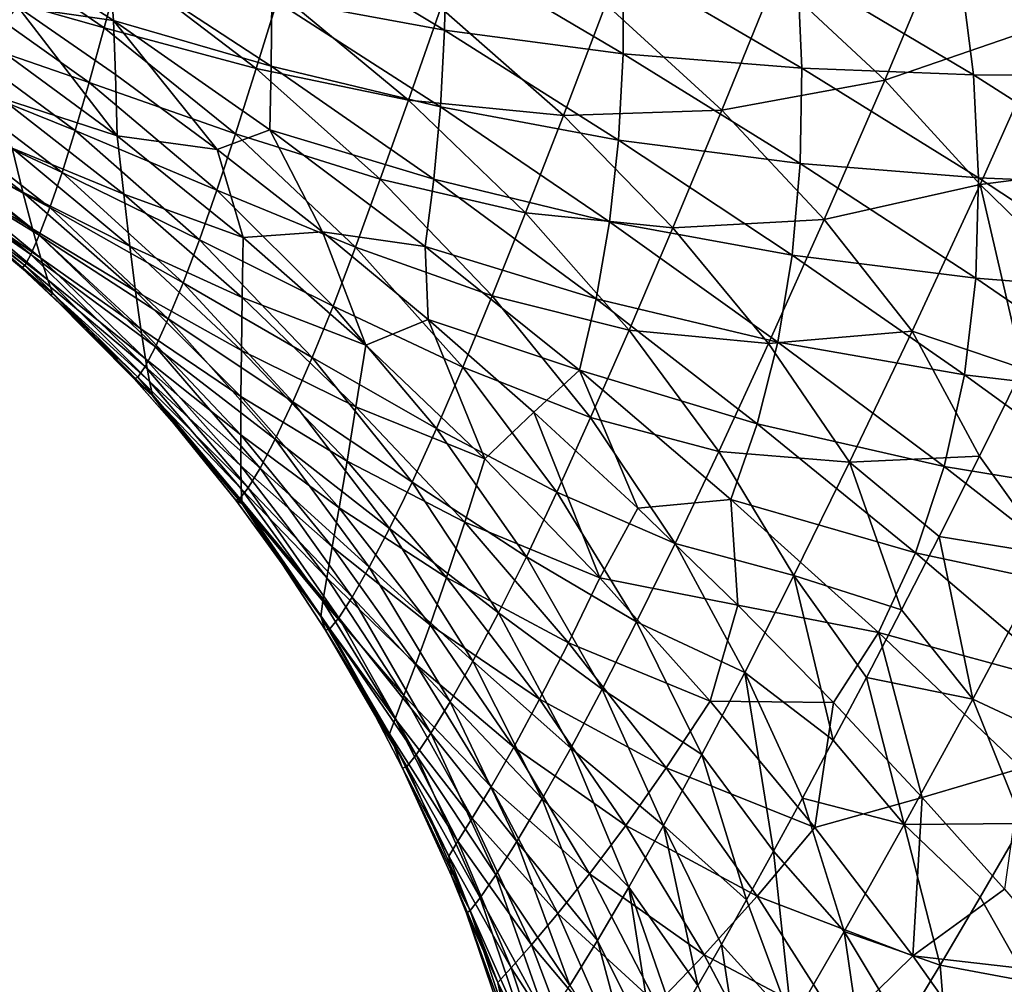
# Model space of a CAD drawing. Header units: metres. Extents: x -109 to 109, y -314 to 82.
# Tile 90 of 191: x -33 to -24, y -27 to -18. Entities that reach past the tile are written whole.
import ezdxf

# ---------------------------------------------------------------- set-up
doc = ezdxf.new("R2010")
doc.units = ezdxf.units.M
doc.layers.add('solid_504261_XXX', color=7, linetype='CONTINUOUS')

msp = doc.modelspace()

# ---------------------------------------------------------------- linework, layer by layer
at = {"layer": 'solid_504261_XXX'}
for points in [[(-24.908722, -17.270958, 199.388077), (-23.999298, -18.116089, 200.119751), (-23.342388, -16.58392, 201.015961)], [(-32.267868, -18.097719, 172.169968), (-33.649536, -17.208403, 172.686691), (-32.30761, -17.565268, 171.360992)], [(-33.108997, -17.97714, 173.336273), (-33.649536, -17.208403, 172.686691), (-32.267868, -18.097719, 172.169968)], [(-33.590855, -17.311832, 192.449997), (-33.693119, -17.779982, 191.637146), (-32.348286, -18.16367, 192.510651)], [(-33.590855, -17.311832, 192.449997), (-32.348286, -18.16367, 192.510651), (-32.202396, -17.612318, 193.302429)], [(-30.87195, -17.900866, 169.993011), (-30.871883, -17.267727, 169.241959), (-29.352947, -18.183149, 168.573212)], [(-29.352947, -18.183149, 168.573212), (-30.871883, -17.267727, 169.241959), (-29.337397, -17.471687, 167.8349)], [(-26.440248, -17.725042, 197.878052), (-25.475931, -18.621891, 198.481003), (-24.908722, -17.270958, 199.388077)], [(-24.908722, -17.270958, 199.388077), (-25.475931, -18.621891, 198.481003), (-23.999298, -18.116089, 200.119751)], [(-29.352947, -18.183149, 168.573212), (-29.337397, -17.471687, 167.8349), (-27.781017, -18.391445, 167.08786)], [(-27.781017, -18.391445, 167.08786), (-29.337397, -17.471687, 167.8349), (-27.776283, -17.600002, 166.361038)], [(-30.878199, -18.498993, 170.787781), (-32.30761, -17.565268, 171.360992), (-30.87195, -17.900866, 169.993011)], [(-32.267868, -18.097719, 172.169968), (-32.30761, -17.565268, 171.360992), (-30.878199, -18.498993, 170.787781)], [(-32.202396, -17.612318, 193.302429), (-32.348286, -18.16367, 192.510651), (-31.011866, -18.521408, 193.436218)], [(-32.202396, -17.612318, 193.302429), (-31.011866, -18.521408, 193.436218), (-30.805162, -17.856453, 194.2379)], [(-27.781017, -18.391445, 167.08786), (-27.776283, -17.600002, 166.361038), (-26.207235, -18.5189, 165.529236)], [(-26.207235, -18.5189, 165.529236), (-27.776283, -17.600002, 166.361038), (-26.245403, -17.65519, 164.815277)], [(-24.697151, -18.576721, 163.898605), (-26.245403, -17.65519, 164.815277), (-24.812384, -17.65263, 163.203598)], [(-26.207235, -18.5189, 165.529236), (-26.245403, -17.65519, 164.815277), (-24.697151, -18.576721, 163.898605)], [(-23.319971, -18.586954, 162.210373), (-24.812384, -17.65263, 163.203598), (-23.544924, -17.610264, 161.544296)], [(-24.697151, -18.576721, 163.898605), (-24.812384, -17.65263, 163.203598), (-23.319971, -18.586954, 162.210373)], [(-27.931152, -17.954823, 196.511246), (-26.910463, -18.887306, 196.982727), (-26.440248, -17.725042, 197.878052)], [(-26.440248, -17.725042, 197.878052), (-26.910463, -18.887306, 196.982727), (-25.475931, -18.621891, 198.481003)], [(-33.693119, -17.779982, 191.637146), (-33.788857, -18.192163, 190.78392), (-32.479752, -18.644896, 191.697845)], [(-33.693119, -17.779982, 191.637146), (-32.479752, -18.644896, 191.697845), (-32.348286, -18.16367, 192.510651)], [(-30.805162, -17.856453, 194.2379), (-31.011866, -18.521408, 193.436218), (-29.669214, -18.797842, 194.466553)], [(-30.878199, -18.498993, 170.787781), (-30.87195, -17.900866, 169.993011), (-29.389132, -18.858768, 169.355637)], [(-29.389132, -18.858768, 169.355637), (-30.87195, -17.900866, 169.993011), (-29.352947, -18.183149, 168.573212)], [(-30.805162, -17.856453, 194.2379), (-29.669214, -18.797842, 194.466553), (-29.384523, -17.987007, 195.298935)], [(-32.23349, -19.112156, 174.136108), (-33.370068, -18.278734, 174.541962), (-33.108997, -17.97714, 173.336273)], [(-32.248108, -18.574436, 173.017654), (-33.108997, -17.97714, 173.336273), (-32.267868, -18.097719, 172.169968)], [(-32.23349, -19.112156, 174.136108), (-33.108997, -17.97714, 173.336273), (-32.248108, -18.574436, 173.017654)], [(-29.384523, -17.987007, 195.298935), (-29.669214, -18.797842, 194.466553), (-28.305992, -18.935463, 195.642517)], [(-29.384523, -17.987007, 195.298935), (-28.305992, -18.935463, 195.642517), (-27.931152, -17.954823, 196.511246)], [(-27.931152, -17.954823, 196.511246), (-28.305992, -18.935463, 195.642517), (-26.910463, -18.887306, 196.982727)], [(-30.890348, -19.060356, 171.625122), (-32.267868, -18.097719, 172.169968), (-30.878199, -18.498993, 170.787781)], [(-31.353653, -19.234249, 172.67189), (-32.267868, -18.097719, 172.169968), (-30.890348, -19.060356, 171.625122)], [(-31.353653, -19.234249, 172.67189), (-32.248108, -18.574436, 173.017654), (-32.267868, -18.097719, 172.169968)], [(-33.788857, -18.192163, 190.78392), (-33.880314, -18.551905, 189.874878), (-32.602776, -19.067242, 190.843903)], [(-33.788857, -18.192163, 190.78392), (-32.602776, -19.067242, 190.843903), (-32.479752, -18.644896, 191.697845)], [(-32.348286, -18.16367, 192.510651), (-32.479752, -18.644896, 191.697845), (-31.192781, -19.094234, 192.633514)], [(-32.348286, -18.16367, 192.510651), (-31.192781, -19.094234, 192.633514), (-31.011866, -18.521408, 193.436218)], [(-29.389132, -18.858768, 169.355637), (-29.352947, -18.183149, 168.573212), (-27.822117, -19.150412, 167.860016)], [(-27.822117, -19.150412, 167.860016), (-29.352947, -18.183149, 168.573212), (-27.781017, -18.391445, 167.08786)], [(-25.475931, -18.621891, 198.481003), (-24.636562, -19.540079, 199.164413), (-23.999298, -18.116089, 200.119751)], [(-23.999298, -18.116089, 200.119751), (-24.636562, -19.540079, 199.164413), (-23.407717, -19.382038, 200.665756)], [(-33.259815, -18.778692, 175.665665), (-33.370068, -18.278734, 174.541962), (-32.23349, -19.112156, 174.136108)], [(-27.822117, -19.150412, 167.860016), (-27.781017, -18.391445, 167.08786), (-26.222168, -19.357628, 166.290237)], [(-26.222168, -19.357628, 166.290237), (-27.781017, -18.391445, 167.08786), (-26.207235, -18.5189, 165.529236)], [(-31.011866, -18.521408, 193.436218), (-31.192781, -19.094234, 192.633514), (-29.917765, -19.494709, 193.641846)], [(-31.011866, -18.521408, 193.436218), (-29.917765, -19.494709, 193.641846), (-29.669214, -18.797842, 194.466553)], [(-30.890348, -19.060356, 171.625122), (-30.878199, -18.498993, 170.787781), (-29.445833, -19.494864, 170.180527)], [(-29.445833, -19.494864, 170.180527), (-30.878199, -18.498993, 170.787781), (-29.389132, -18.858768, 169.355637)], [(-26.222168, -19.357628, 166.290237), (-26.207235, -18.5189, 165.529236), (-24.650446, -19.482447, 164.644485)], [(-24.650446, -19.482447, 164.644485), (-26.207235, -18.5189, 165.529236), (-24.697151, -18.576721, 163.898605)], [(-33.880314, -18.551905, 189.874878), (-33.964848, -18.855221, 188.905518), (-32.719742, -19.434961, 189.931427)], [(-33.880314, -18.551905, 189.874878), (-32.719742, -19.434961, 189.931427), (-32.602776, -19.067242, 190.843903)], [(-32.23349, -19.112156, 174.136108), (-32.248108, -18.574436, 173.017654), (-31.353653, -19.234249, 172.67189)], [(-26.910463, -18.887306, 196.982727), (-26.009825, -19.848736, 197.538376), (-25.475931, -18.621891, 198.481003)], [(-25.475931, -18.621891, 198.481003), (-26.009825, -19.848736, 197.538376), (-24.636562, -19.540079, 199.164413)], [(-23.176056, -19.545576, 162.932358), (-24.697151, -18.576721, 163.898605), (-23.319971, -18.586954, 162.210373)], [(-24.650446, -19.482447, 164.644485), (-24.697151, -18.576721, 163.898605), (-23.176056, -19.545576, 162.932358)], [(-32.479752, -18.644896, 191.697845), (-32.602776, -19.067242, 190.843903), (-31.356211, -19.59215, 191.811188)], [(-32.479752, -18.644896, 191.697845), (-31.356211, -19.59215, 191.811188), (-31.192781, -19.094234, 192.633514)], [(-33.0634, -19.607752, 178.051376), (-34.11372, -18.804977, 178.327835), (-33.157265, -19.222729, 176.837128)], [(-34.001331, -19.117945, 179.536667), (-34.11372, -18.804977, 178.327835), (-33.0634, -19.607752, 178.051376)], [(-32.176304, -19.627079, 175.293625), (-33.259815, -18.778692, 175.665665), (-32.23349, -19.112156, 174.136108)], [(-33.157265, -19.222729, 176.837128), (-33.259815, -18.778692, 175.665665), (-32.176304, -19.627079, 175.293625)], [(-29.669214, -18.797842, 194.466553), (-29.917765, -19.494709, 193.641846), (-28.639965, -19.789736, 194.775925)], [(-29.669214, -18.797842, 194.466553), (-28.639965, -19.789736, 194.775925), (-28.305992, -18.935463, 195.642517)], [(-33.964848, -18.855221, 188.905518), (-34.038048, -19.095787, 187.879028), (-32.827579, -19.743826, 188.9552)], [(-33.964848, -18.855221, 188.905518), (-32.827579, -19.743826, 188.9552), (-32.719742, -19.434961, 189.931427)], [(-29.445833, -19.494864, 170.180527), (-29.389132, -18.858768, 169.355637), (-27.900631, -19.871037, 168.674896)], [(-27.900631, -19.871037, 168.674896), (-29.389132, -18.858768, 169.355637), (-27.822117, -19.150412, 167.860016)], [(-28.305992, -18.935463, 195.642517), (-27.342054, -19.92263, 196.071304), (-26.910463, -18.887306, 196.982727)], [(-26.910463, -18.887306, 196.982727), (-27.342054, -19.92263, 196.071304), (-26.009825, -19.848736, 197.538376)], [(-28.305992, -18.935463, 195.642517), (-28.639965, -19.789736, 194.775925), (-27.342054, -19.92263, 196.071304)], [(-32.602776, -19.067242, 190.843903), (-32.719742, -19.434961, 189.931427), (-31.508577, -20.027817, 190.947205)], [(-32.602776, -19.067242, 190.843903), (-31.508577, -20.027817, 190.947205), (-31.356211, -19.59215, 191.811188)], [(-30.426991, -19.959253, 172.295807), (-31.353653, -19.234249, 172.67189), (-30.890348, -19.060356, 171.625122)], [(-29.521421, -20.088226, 171.047836), (-30.890348, -19.060356, 171.625122), (-29.445833, -19.494864, 170.180527)], [(-30.426991, -19.959253, 172.295807), (-30.890348, -19.060356, 171.625122), (-29.521421, -20.088226, 171.047836)], [(-34.038048, -19.095787, 187.879028), (-34.095413, -19.267584, 186.804153), (-32.921227, -19.987049, 187.918686)], [(-34.038048, -19.095787, 187.879028), (-32.921227, -19.987049, 187.918686), (-32.827579, -19.743826, 188.9552)], [(-32.979275, -19.930866, 179.303375), (-34.001331, -19.117945, 179.536667), (-33.0634, -19.607752, 178.051376)], [(-33.905041, -19.367441, 180.772461), (-34.001331, -19.117945, 179.536667), (-32.979275, -19.930866, 179.303375)], [(-31.124332, -20.00658, 173.710007), (-32.23349, -19.112156, 174.136108), (-31.353653, -19.234249, 172.67189)], [(-32.176304, -19.627079, 175.293625), (-32.23349, -19.112156, 174.136108), (-31.124332, -20.00658, 173.710007)], [(-31.192781, -19.094234, 192.633514), (-31.356211, -19.59215, 191.811188), (-30.136284, -20.092621, 192.818771)], [(-31.192781, -19.094234, 192.633514), (-30.136284, -20.092621, 192.818771), (-29.917765, -19.494709, 193.641846)], [(-27.900631, -19.871037, 168.674896), (-27.822117, -19.150412, 167.860016), (-26.291803, -20.163799, 167.095596)], [(-26.291803, -20.163799, 167.095596), (-27.822117, -19.150412, 167.860016), (-26.222168, -19.357628, 166.290237)], [(-32.122471, -20.083424, 176.501953), (-33.157265, -19.222729, 176.837128), (-32.176304, -19.627079, 175.293625)], [(-33.0634, -19.607752, 178.051376), (-33.157265, -19.222729, 176.837128), (-32.122471, -20.083424, 176.501953)], [(-31.124332, -20.00658, 173.710007), (-31.353653, -19.234249, 172.67189), (-30.426991, -19.959253, 172.295807)], [(-34.095413, -19.267584, 186.804153), (-34.134384, -19.367826, 185.691864), (-32.995537, -20.158236, 186.831573)], [(-34.095413, -19.267584, 186.804153), (-32.995537, -20.158236, 186.831573), (-32.921227, -19.987049, 187.918686)], [(-34.134384, -19.367826, 185.691864), (-34.154457, -19.395218, 184.546997), (-33.04752, -20.254663, 185.705963)], [(-34.154457, -19.395218, 184.546997), (-34.013531, -19.50062, 184.546997), (-33.04752, -20.254663, 185.705963)], [(-34.134384, -19.367826, 185.691864), (-33.04752, -20.254663, 185.705963), (-32.995537, -20.158236, 186.831573)], [(-32.906208, -20.189398, 180.587051), (-33.905041, -19.367441, 180.772461), (-32.979275, -19.930866, 179.303375)], [(-33.827038, -19.550941, 182.026642), (-33.905041, -19.367441, 180.772461), (-32.906208, -20.189398, 180.587051)], [(-26.291803, -20.163799, 167.095596), (-26.222168, -19.357628, 166.290237), (-24.676073, -20.364965, 165.436737)], [(-24.676073, -20.364965, 165.436737), (-26.222168, -19.357628, 166.290237), (-24.650446, -19.482447, 164.644485)], [(-24.636562, -19.540079, 199.164413), (-23.848438, -20.309713, 200.035645), (-23.407717, -19.382038, 200.665756)], [(-34.013531, -19.50062, 184.546997), (-33.075581, -20.274944, 184.546997), (-33.04752, -20.254663, 185.705963)], [(-33.770496, -19.666351, 183.290451), (-33.075581, -20.274944, 184.546997), (-34.013531, -19.50062, 184.546997)], [(-32.719742, -19.434961, 189.931427), (-32.827579, -19.743826, 188.9552), (-31.652388, -20.406242, 190.022324)], [(-32.719742, -19.434961, 189.931427), (-31.652388, -20.406242, 190.022324), (-31.508577, -20.027817, 190.947205)], [(-29.917765, -19.494709, 193.641846), (-30.136284, -20.092621, 192.818771), (-28.932741, -20.52182, 193.919189)], [(-29.917765, -19.494709, 193.641846), (-28.932741, -20.52182, 193.919189), (-28.639965, -19.789736, 194.775925)], [(-29.521421, -20.088226, 171.047836), (-29.445833, -19.494864, 170.180527), (-28.016144, -20.547716, 169.531128)], [(-28.016144, -20.547716, 169.531128), (-29.445833, -19.494864, 170.180527), (-27.900631, -19.871037, 168.674896)], [(-24.676073, -20.364965, 165.436737), (-24.650446, -19.482447, 164.644485), (-23.119711, -20.487362, 163.704605)], [(-23.119711, -20.487362, 163.704605), (-24.650446, -19.482447, 164.644485), (-23.176056, -19.545576, 162.932358)], [(-32.845772, -20.380878, 181.895294), (-33.770496, -19.666351, 183.290451), (-33.827038, -19.550941, 182.026642)], [(-32.845772, -20.380878, 181.895294), (-33.827038, -19.550941, 182.026642), (-32.906208, -20.189398, 180.587051)], [(-26.009825, -19.848736, 197.538376), (-25.236345, -20.833326, 198.169388), (-24.636562, -19.540079, 199.164413)], [(-24.636562, -19.540079, 199.164413), (-25.236345, -20.833326, 198.169388), (-24.261141, -21.159832, 199.406509)], [(-24.636562, -19.540079, 199.164413), (-24.261141, -21.159832, 199.406509), (-23.848438, -20.309713, 200.035645)], [(-33.770496, -19.666351, 183.290451), (-32.800201, -20.50308, 183.22084), (-33.075581, -20.274944, 184.546997)], [(-32.845772, -20.380878, 181.895294), (-32.800201, -20.50308, 183.22084), (-33.770496, -19.666351, 183.290451)], [(-32.072372, -20.478733, 177.756683), (-33.0634, -19.607752, 178.051376), (-32.122471, -20.083424, 176.501953)], [(-32.979275, -19.930866, 179.303375), (-33.0634, -19.607752, 178.051376), (-32.072372, -20.478733, 177.756683)], [(-31.132984, -20.535728, 174.902054), (-32.176304, -19.627079, 175.293625), (-31.124332, -20.00658, 173.710007)], [(-32.122471, -20.083424, 176.501953), (-32.176304, -19.627079, 175.293625), (-31.132984, -20.535728, 174.902054)], [(-31.356211, -19.59215, 191.811188), (-31.508577, -20.027817, 190.947205), (-30.333612, -20.610523, 191.977524)], [(-31.356211, -19.59215, 191.811188), (-30.333612, -20.610523, 191.977524), (-30.136284, -20.092621, 192.818771)], [(-32.827579, -19.743826, 188.9552), (-32.921227, -19.987049, 187.918686), (-31.784079, -20.723, 189.030792)], [(-32.827579, -19.743826, 188.9552), (-31.784079, -20.723, 189.030792), (-31.652388, -20.406242, 190.022324)], [(-28.639965, -19.789736, 194.775925), (-28.932741, -20.52182, 193.919189), (-27.727526, -20.823139, 195.162506)], [(-28.639965, -19.789736, 194.775925), (-27.727526, -20.823139, 195.162506), (-27.342054, -19.92263, 196.071304)], [(-27.342054, -19.92263, 196.071304), (-26.500277, -20.940996, 196.577713), (-26.009825, -19.848736, 197.538376)], [(-26.009825, -19.848736, 197.538376), (-26.500277, -20.940996, 196.577713), (-25.236345, -20.833326, 198.169388)], [(-32.026436, -20.810625, 179.053345), (-32.979275, -19.930866, 179.303375), (-32.072372, -20.478733, 177.756683)], [(-32.906208, -20.189398, 180.587051), (-32.979275, -19.930866, 179.303375), (-32.026436, -20.810625, 179.053345)], [(-28.016144, -20.547716, 169.531128), (-27.900631, -19.871037, 168.674896), (-26.417673, -20.929703, 167.942764)], [(-26.417673, -20.929703, 167.942764), (-27.900631, -19.871037, 168.674896), (-26.291803, -20.163799, 167.095596)], [(-27.342054, -19.92263, 196.071304), (-27.727526, -20.823139, 195.162506), (-26.500277, -20.940996, 196.577713)], [(-32.921227, -19.987049, 187.918686), (-32.995537, -20.158236, 186.831573), (-31.897905, -20.97086, 187.976456)], [(-32.921227, -19.987049, 187.918686), (-31.897905, -20.97086, 187.976456), (-31.784079, -20.723, 189.030792)], [(-31.132984, -20.535728, 174.902054), (-31.124332, -20.00658, 173.710007), (-30.045107, -20.955885, 173.261398)], [(-30.045107, -20.955885, 173.261398), (-31.124332, -20.00658, 173.710007), (-30.426991, -19.959253, 172.295807)], [(-29.497343, -20.729425, 171.896378), (-30.426991, -19.959253, 172.295807), (-29.521421, -20.088226, 171.047836)], [(-30.045107, -20.955885, 173.261398), (-30.426991, -19.959253, 172.295807), (-29.497343, -20.729425, 171.896378)], [(-31.139843, -21.002956, 176.14798), (-32.122471, -20.083424, 176.501953), (-31.132984, -20.535728, 174.902054)], [(-32.072372, -20.478733, 177.756683), (-32.122471, -20.083424, 176.501953), (-31.139843, -21.002956, 176.14798)], [(-31.508577, -20.027817, 190.947205), (-31.652388, -20.406242, 190.022324), (-30.516621, -21.062519, 191.094238)], [(-31.508577, -20.027817, 190.947205), (-30.516621, -21.062519, 191.094238), (-30.333612, -20.610523, 191.977524)], [(-30.136284, -20.092621, 192.818771), (-30.333612, -20.610523, 191.977524), (-29.190594, -21.147949, 193.066544)], [(-30.136284, -20.092621, 192.818771), (-29.190594, -21.147949, 193.066544), (-28.932741, -20.52182, 193.919189)], [(-28.16548, -21.175564, 170.429855), (-29.521421, -20.088226, 171.047836), (-28.016144, -20.547716, 169.531128)], [(-29.497343, -20.729425, 171.896378), (-29.521421, -20.088226, 171.047836), (-28.16548, -21.175564, 170.429855)], [(-32.995537, -20.158236, 186.831573), (-33.04752, -20.254663, 185.705963), (-31.988008, -21.143106, 186.870087)], [(-32.995537, -20.158236, 186.831573), (-31.988008, -21.143106, 186.870087), (-31.897905, -20.97086, 187.976456)], [(-31.985222, -21.076767, 180.3871), (-32.906208, -20.189398, 180.587051), (-32.026436, -20.810625, 179.053345)], [(-32.845772, -20.380878, 181.895294), (-32.906208, -20.189398, 180.587051), (-31.985222, -21.076767, 180.3871)], [(-26.417673, -20.929703, 167.942764), (-26.291803, -20.163799, 167.095596), (-24.776361, -21.215322, 166.273026)], [(-24.776361, -21.215322, 166.273026), (-26.291803, -20.163799, 167.095596), (-24.676073, -20.364965, 165.436737)], [(-33.04752, -20.254663, 185.705963), (-33.075581, -20.274944, 184.546997), (-32.050934, -21.237129, 185.725098)], [(-33.075581, -20.274944, 184.546997), (-32.818748, -20.511139, 184.546997), (-32.050934, -21.237129, 185.725098)], [(-32.800201, -20.50308, 183.22084), (-32.818748, -20.511139, 184.546997), (-33.075581, -20.274944, 184.546997)], [(-33.04752, -20.254663, 185.705963), (-32.050934, -21.237129, 185.725098), (-31.988008, -21.143106, 186.870087)], [(-24.776361, -21.215322, 166.273026), (-24.676073, -20.364965, 165.436737), (-23.155987, -21.407606, 164.523254)], [(-23.155987, -21.407606, 164.523254), (-24.676073, -20.364965, 165.436737), (-23.119711, -20.487362, 163.704605)], [(-31.949438, -21.274872, 181.75267), (-32.800201, -20.50308, 183.22084), (-32.845772, -20.380878, 181.895294)], [(-31.949438, -21.274872, 181.75267), (-32.845772, -20.380878, 181.895294), (-31.985222, -21.076767, 180.3871)], [(-31.652388, -20.406242, 190.022324), (-31.784079, -20.723, 189.030792), (-30.687933, -21.454412, 190.148041)], [(-31.652388, -20.406242, 190.022324), (-30.687933, -21.454412, 190.148041), (-30.516621, -21.062519, 191.094238)], [(-32.800201, -20.50308, 183.22084), (-32.084503, -21.252892, 184.547012), (-32.818748, -20.511139, 184.546997)], [(-32.818748, -20.511139, 184.546997), (-32.084503, -21.252892, 184.547012), (-32.050934, -21.237129, 185.725098)], [(-32.800201, -20.50308, 183.22084), (-31.920074, -21.402681, 183.14476), (-32.084503, -21.252892, 184.547012)], [(-31.949438, -21.274872, 181.75267), (-31.920074, -21.402681, 183.14476), (-32.800201, -20.50308, 183.22084)], [(-31.144564, -21.406689, 177.444138), (-32.072372, -20.478733, 177.756683), (-31.139843, -21.002956, 176.14798)], [(-32.026436, -20.810625, 179.053345), (-32.072372, -20.478733, 177.756683), (-31.144564, -21.406689, 177.444138)], [(-31.139843, -21.002956, 176.14798), (-31.132984, -20.535728, 174.902054), (-30.13191, -21.498657, 174.489059)], [(-30.13191, -21.498657, 174.489059), (-31.132984, -20.535728, 174.902054), (-30.045107, -20.955885, 173.261398)], [(-28.932741, -20.52182, 193.919189), (-29.190594, -21.147949, 193.066544), (-28.066046, -21.593124, 194.265366)], [(-28.932741, -20.52182, 193.919189), (-28.066046, -21.593124, 194.265366), (-27.727526, -20.823139, 195.162506)], [(-30.333612, -20.610523, 191.977524), (-30.516621, -21.062519, 191.094238), (-29.422935, -21.688818, 192.197067)], [(-30.333612, -20.610523, 191.977524), (-29.422935, -21.688818, 192.197067), (-29.190594, -21.147949, 193.066544)], [(-28.16548, -21.175564, 170.429855), (-28.016144, -20.547716, 169.531128), (-26.599138, -21.647913, 168.830811)], [(-26.599138, -21.647913, 168.830811), (-28.016144, -20.547716, 169.531128), (-26.417673, -20.929703, 167.942764)], [(-31.784079, -20.723, 189.030792), (-31.897905, -20.97086, 187.976456), (-30.843481, -21.781607, 189.132736)], [(-31.784079, -20.723, 189.030792), (-30.843481, -21.781607, 189.132736), (-30.687933, -21.454412, 190.148041)], [(-28.997149, -21.9569, 172.785217), (-30.045107, -20.955885, 173.261398), (-29.497343, -20.729425, 171.896378)], [(-28.565088, -21.545567, 171.468979), (-29.497343, -20.729425, 171.896378), (-28.16548, -21.175564, 170.429855)], [(-28.997149, -21.9569, 172.785217), (-29.497343, -20.729425, 171.896378), (-28.565088, -21.545567, 171.468979)], [(-31.146793, -21.745249, 178.786804), (-32.026436, -20.810625, 179.053345), (-31.144564, -21.406689, 177.444138)], [(-31.985222, -21.076767, 180.3871), (-32.026436, -20.810625, 179.053345), (-31.146793, -21.745249, 178.786804)], [(-27.727526, -20.823139, 195.162506), (-28.066046, -21.593124, 194.265366), (-26.938602, -21.889875, 195.619598)], [(-27.727526, -20.823139, 195.162506), (-26.938602, -21.889875, 195.619598), (-26.500277, -20.940996, 196.577713)], [(-26.500277, -20.940996, 196.577713), (-25.787096, -21.984228, 197.153717), (-25.236345, -20.833326, 198.169388)], [(-25.236345, -20.833326, 198.169388), (-25.787096, -21.984228, 197.153717), (-24.643251, -21.931936, 198.785843)], [(-25.236345, -20.833326, 198.169388), (-24.643251, -21.931936, 198.785843), (-24.261141, -21.159832, 199.406509)], [(-31.897905, -20.97086, 187.976456), (-31.988008, -21.143106, 186.870087), (-30.976795, -22.036478, 188.052734)], [(-31.897905, -20.97086, 187.976456), (-30.976795, -22.036478, 188.052734), (-30.843481, -21.781607, 189.132736)], [(-30.13191, -21.498657, 174.489059), (-30.045107, -20.955885, 173.261398), (-28.997149, -21.9569, 172.785217)], [(-26.500277, -20.940996, 196.577713), (-26.938602, -21.889875, 195.619598), (-25.787096, -21.984228, 197.153717)], [(-26.599138, -21.647913, 168.830811), (-26.417673, -20.929703, 167.942764), (-24.95355, -22.024385, 167.151077)], [(-24.95355, -22.024385, 167.151077), (-26.417673, -20.929703, 167.942764), (-24.776361, -21.215322, 166.273026)], [(-31.144564, -21.406689, 177.444138), (-31.139843, -21.002956, 176.14798), (-30.210926, -21.975475, 175.773758)], [(-30.210926, -21.975475, 175.773758), (-31.139843, -21.002956, 176.14798), (-30.13191, -21.498657, 174.489059)], [(-31.988008, -21.143106, 186.870087), (-32.050934, -21.237129, 185.725098), (-31.081303, -22.21203, 186.920029)], [(-31.988008, -21.143106, 186.870087), (-31.081303, -22.21203, 186.920029), (-30.976795, -22.036478, 188.052734)], [(-31.146128, -22.016823, 180.172668), (-31.985222, -21.076767, 180.3871), (-31.146793, -21.745249, 178.786804)], [(-31.949438, -21.274872, 181.75267), (-31.985222, -21.076767, 180.3871), (-31.146128, -22.016823, 180.172668)], [(-30.516621, -21.062519, 191.094238), (-30.687933, -21.454412, 190.148041), (-29.637129, -22.160006, 191.285339)], [(-30.516621, -21.062519, 191.094238), (-29.637129, -22.160006, 191.285339), (-29.422935, -21.688818, 192.197067)], [(-29.190594, -21.147949, 193.066544), (-29.422935, -21.688818, 192.197067), (-28.364109, -22.250074, 193.374481)], [(-29.190594, -21.147949, 193.066544), (-28.364109, -22.250074, 193.374481), (-28.066046, -21.593124, 194.265366)], [(-27.651253, -22.389023, 171.017548), (-28.565088, -21.545567, 171.468979), (-28.16548, -21.175564, 170.429855)], [(-26.831514, -22.311869, 169.762131), (-28.16548, -21.175564, 170.429855), (-26.599138, -21.647913, 168.830811)], [(-27.651253, -22.389023, 171.017548), (-28.16548, -21.175564, 170.429855), (-26.831514, -22.311869, 169.762131)], [(-24.95355, -22.024385, 167.151077), (-24.776361, -21.215322, 166.273026), (-23.288246, -22.296621, 165.386551)], [(-23.288246, -22.296621, 165.386551), (-24.776361, -21.215322, 166.273026), (-23.155987, -21.407606, 164.523254)], [(-24.261141, -21.159832, 199.406509), (-24.643251, -21.931936, 198.785843), (-24.024664, -22.798019, 199.565063)], [(-32.050934, -21.237129, 185.725098), (-32.084503, -21.252892, 184.547012), (-31.153063, -22.30583, 185.749451)], [(-32.084503, -21.252892, 184.547012), (-31.736656, -21.643343, 184.547012), (-31.153063, -22.30583, 185.749451)], [(-31.920074, -21.402681, 183.14476), (-31.736656, -21.643343, 184.547012), (-32.084503, -21.252892, 184.547012)], [(-32.050934, -21.237129, 185.725098), (-31.153063, -22.30583, 185.749451), (-31.081303, -22.21203, 186.920029)], [(-31.142115, -22.219452, 181.59877), (-31.920074, -21.402681, 183.14476), (-31.949438, -21.274872, 181.75267)], [(-31.142115, -22.219452, 181.59877), (-31.949438, -21.274872, 181.75267), (-31.146128, -22.016823, 180.172668)], [(-31.920074, -21.402681, 183.14476), (-31.134144, -22.350988, 183.062134), (-31.736656, -21.643343, 184.547012)], [(-31.142115, -22.219452, 181.59877), (-31.134144, -22.350988, 183.062134), (-31.920074, -21.402681, 183.14476)], [(-31.146793, -21.745249, 178.786804), (-31.144564, -21.406689, 177.444138), (-30.280994, -22.385845, 177.112701)], [(-30.280994, -22.385845, 177.112701), (-31.144564, -21.406689, 177.444138), (-30.210926, -21.975475, 175.773758)], [(-30.687933, -21.454412, 190.148041), (-30.843481, -21.781607, 189.132736), (-29.835936, -22.568146, 190.308975)], [(-30.687933, -21.454412, 190.148041), (-29.835936, -22.568146, 190.308975), (-29.637129, -22.160006, 191.285339)], [(-30.210926, -21.975475, 175.773758), (-30.13191, -21.498657, 174.489059), (-29.173504, -22.513494, 174.05043)], [(-29.173504, -22.513494, 174.05043), (-30.13191, -21.498657, 174.489059), (-28.997149, -21.9569, 172.785217)], [(-27.984383, -23.003962, 172.275864), (-28.997149, -21.9569, 172.785217), (-28.565088, -21.545567, 171.468979)], [(-27.984383, -23.003962, 172.275864), (-28.565088, -21.545567, 171.468979), (-27.651253, -22.389023, 171.017548)], [(-31.736656, -21.643343, 184.547012), (-31.189533, -22.318642, 184.547012), (-31.153063, -22.30583, 185.749451)], [(-31.134144, -22.350988, 183.062134), (-31.189533, -22.318642, 184.547012), (-31.736656, -21.643343, 184.547012)], [(-28.066046, -21.593124, 194.265366), (-28.364109, -22.250074, 193.374481), (-27.323502, -22.699808, 194.674545)], [(-28.066046, -21.593124, 194.265366), (-27.323502, -22.699808, 194.674545), (-26.938602, -21.889875, 195.619598)], [(-26.831514, -22.311869, 169.762131), (-26.599138, -21.647913, 168.830811), (-25.207026, -22.78327, 168.070618)], [(-25.207026, -22.78327, 168.070618), (-26.599138, -21.647913, 168.830811), (-24.95355, -22.024385, 167.151077)], [(-30.34083, -22.728962, 178.503113), (-31.146793, -21.745249, 178.786804), (-30.280994, -22.385845, 177.112701)], [(-31.146128, -22.016823, 180.172668), (-31.146793, -21.745249, 178.786804), (-30.34083, -22.728962, 178.503113)], [(-29.422935, -21.688818, 192.197067), (-29.637129, -22.160006, 191.285339), (-28.631802, -22.816479, 192.468063)], [(-29.422935, -21.688818, 192.197067), (-28.631802, -22.816479, 192.468063), (-28.364109, -22.250074, 193.374481)], [(-30.843481, -21.781607, 189.132736), (-30.976795, -22.036478, 188.052734), (-30.014788, -22.90852, 189.26149)], [(-30.843481, -21.781607, 189.132736), (-30.014788, -22.90852, 189.26149), (-29.835936, -22.568146, 190.308975)], [(-26.938602, -21.889875, 195.619598), (-27.323502, -22.699808, 194.674545), (-26.278908, -22.98307, 196.140045)], [(-26.938602, -21.889875, 195.619598), (-26.278908, -22.98307, 196.140045), (-25.787096, -21.984228, 197.153717)], [(-30.280994, -22.385845, 177.112701), (-30.210926, -21.975475, 175.773758), (-29.335161, -22.999458, 175.375992)], [(-29.335161, -22.999458, 175.375992), (-30.210926, -21.975475, 175.773758), (-29.173504, -22.513494, 174.05043)], [(-29.173504, -22.513494, 174.05043), (-28.997149, -21.9569, 172.785217), (-27.984383, -23.003962, 172.275864)], [(-25.787096, -21.984228, 197.153717), (-26.278908, -22.98307, 196.140045), (-25.329666, -23.284664, 197.560104)], [(-25.787096, -21.984228, 197.153717), (-24.998827, -22.638098, 198.170395), (-24.643251, -21.931936, 198.785843)], [(-25.787096, -21.984228, 197.153717), (-25.329666, -23.284664, 197.560104), (-24.998827, -22.638098, 198.170395)], [(-24.643251, -21.931936, 198.785843), (-24.998827, -22.638098, 198.170395), (-24.024664, -22.798019, 199.565063)], [(-30.388859, -23.0037, 179.943451), (-31.146128, -22.016823, 180.172668), (-30.34083, -22.728962, 178.503113)], [(-31.142115, -22.219452, 181.59877), (-31.146128, -22.016823, 180.172668), (-30.388859, -23.0037, 179.943451)], [(-30.976795, -22.036478, 188.052734), (-31.081303, -22.21203, 186.920029), (-30.166502, -23.173153, 188.147934)], [(-30.976795, -22.036478, 188.052734), (-30.166502, -23.173153, 188.147934), (-30.014788, -22.90852, 189.26149)], [(-25.207026, -22.78327, 168.070618), (-24.95355, -22.024385, 167.151077), (-23.519747, -23.144508, 166.292862)], [(-23.519747, -23.144508, 166.292862), (-24.95355, -22.024385, 167.151077), (-23.288246, -22.296621, 165.386551)], [(-29.637129, -22.160006, 191.285339), (-29.835936, -22.568146, 190.308975), (-28.877056, -23.309435, 191.519257)], [(-29.637129, -22.160006, 191.285339), (-28.877056, -23.309435, 191.519257), (-28.631802, -22.816479, 192.468063)], [(-31.081303, -22.21203, 186.920029), (-31.153063, -22.30583, 185.749451), (-30.283791, -23.354824, 186.98175)], [(-30.423218, -23.208603, 181.433472), (-31.134144, -22.350988, 183.062134), (-31.142115, -22.219452, 181.59877)], [(-30.423218, -23.208603, 181.433472), (-31.142115, -22.219452, 181.59877), (-30.388859, -23.0037, 179.943451)], [(-31.081303, -22.21203, 186.920029), (-30.283791, -23.354824, 186.98175), (-30.166502, -23.173153, 188.147934)], [(-28.364109, -22.250074, 193.374481), (-28.631802, -22.816479, 192.468063), (-27.661806, -23.389599, 193.737747)], [(-28.364109, -22.250074, 193.374481), (-27.661806, -23.389599, 193.737747), (-27.323502, -22.699808, 194.674545)], [(-31.153063, -22.30583, 185.749451), (-31.189533, -22.318642, 184.547012), (-30.362265, -23.45133, 185.779236)], [(-31.189533, -22.318642, 184.547012), (-30.782978, -22.878914, 184.546997), (-30.362265, -23.45133, 185.779236)], [(-31.134144, -22.350988, 183.062134), (-30.782978, -22.878914, 184.546997), (-31.189533, -22.318642, 184.547012)], [(-31.153063, -22.30583, 185.749451), (-30.362265, -23.45133, 185.779236), (-30.283791, -23.354824, 186.98175)], [(-31.134144, -22.350988, 183.062134), (-30.441351, -23.341814, 182.972961), (-30.782978, -22.878914, 184.546997)], [(-30.423218, -23.208603, 181.433472), (-30.441351, -23.341814, 182.972961), (-31.134144, -22.350988, 183.062134)], [(-26.770767, -23.243809, 170.54451), (-27.651253, -22.389023, 171.017548), (-26.831514, -22.311869, 169.762131)], [(-25.530863, -23.483948, 169.035355), (-26.831514, -22.311869, 169.762131), (-25.207026, -22.78327, 168.070618)], [(-26.770767, -23.243809, 170.54451), (-26.831514, -22.311869, 169.762131), (-25.530863, -23.483948, 169.035355)], [(-30.34083, -22.728962, 178.503113), (-30.280994, -22.385845, 177.112701), (-29.480042, -23.415476, 176.760056)], [(-29.480042, -23.415476, 176.760056), (-30.280994, -22.385845, 177.112701), (-29.335161, -22.999458, 175.375992)], [(-27.984383, -23.003962, 172.275864), (-27.651253, -22.389023, 171.017548), (-26.770767, -23.243809, 170.54451)], [(-29.335161, -22.999458, 175.375992), (-29.173504, -22.513494, 174.05043), (-28.260992, -23.575237, 173.581329)], [(-28.260992, -23.575237, 173.581329), (-29.173504, -22.513494, 174.05043), (-27.984383, -23.003962, 172.275864)], [(-29.835936, -22.568146, 190.308975), (-30.014788, -22.90852, 189.26149), (-29.102839, -23.73645, 190.504303)], [(-29.835936, -22.568146, 190.308975), (-29.102839, -23.73645, 190.504303), (-28.877056, -23.309435, 191.519257)], [(-27.323502, -22.699808, 194.674545), (-27.661806, -23.389599, 193.737747), (-26.710068, -23.834459, 195.140518)], [(-27.323502, -22.699808, 194.674545), (-26.710068, -23.834459, 195.140518), (-26.278908, -22.98307, 196.140045)], [(-24.998827, -22.638098, 198.170395), (-25.329666, -23.284664, 197.560104), (-24.703041, -24.070484, 198.42952)], [(-24.998827, -22.638098, 198.170395), (-24.703041, -24.070484, 198.42952), (-24.024664, -22.798019, 199.565063)], [(-30.388859, -23.0037, 179.943451), (-30.34083, -22.728962, 178.503113), (-29.605814, -23.761717, 178.200821)], [(-29.605814, -23.761717, 178.200821), (-30.34083, -22.728962, 178.503113), (-29.480042, -23.415476, 176.760056)], [(-25.530863, -23.483948, 169.035355), (-25.207026, -22.78327, 168.070618), (-23.850281, -23.941486, 167.242737)], [(-23.850281, -23.941486, 167.242737), (-25.207026, -22.78327, 168.070618), (-23.519747, -23.144508, 166.292862)], [(-30.782978, -22.878914, 184.546997), (-30.400251, -23.463133, 184.546997), (-30.362265, -23.45133, 185.779236)], [(-30.441351, -23.341814, 182.972961), (-30.400251, -23.463133, 184.546997), (-30.782978, -22.878914, 184.546997)], [(-28.631802, -22.816479, 192.468063), (-28.877056, -23.309435, 191.519257), (-27.964447, -23.983606, 192.786636)], [(-28.631802, -22.816479, 192.468063), (-27.964447, -23.983606, 192.786636), (-27.661806, -23.389599, 193.737747)], [(-24.024664, -22.798019, 199.565063), (-24.703041, -24.070484, 198.42952), (-23.861521, -24.462385, 199.677155)], [(-30.014788, -22.90852, 189.26149), (-30.166502, -23.173153, 188.147934), (-29.304113, -24.092716, 189.41658)], [(-30.014788, -22.90852, 189.26149), (-29.304113, -24.092716, 189.41658), (-29.102839, -23.73645, 190.504303)], [(-30.423218, -23.208603, 181.433472), (-30.388859, -23.0037, 179.943451), (-29.709581, -24.037886, 179.69873)], [(-29.709581, -24.037886, 179.69873), (-30.388859, -23.0037, 179.943451), (-29.605814, -23.761717, 178.200821)], [(-29.480042, -23.415476, 176.760056), (-29.335161, -22.999458, 175.375992), (-28.514967, -24.070623, 174.950836)], [(-28.514967, -24.070623, 174.950836), (-29.335161, -22.999458, 175.375992), (-28.260992, -23.575237, 173.581329)], [(-28.260992, -23.575237, 173.581329), (-27.984383, -23.003962, 172.275864), (-27.014242, -24.087944, 171.72702)], [(-27.014242, -24.087944, 171.72702), (-27.984383, -23.003962, 172.275864), (-26.770767, -23.243809, 170.54451)], [(-26.278908, -22.98307, 196.140045), (-26.710068, -23.834459, 195.140518), (-25.92997, -24.431837, 196.33696)], [(-26.278908, -22.98307, 196.140045), (-25.92997, -24.431837, 196.33696), (-25.63851, -23.879166, 196.951767)], [(-26.278908, -22.98307, 196.140045), (-25.63851, -23.879166, 196.951767), (-25.329666, -23.284664, 197.560104)], [(-29.787872, -24.243225, 181.256561), (-30.441351, -23.341814, 182.972961), (-30.423218, -23.208603, 181.433472)], [(-29.787872, -24.243225, 181.256561), (-30.423218, -23.208603, 181.433472), (-29.709581, -24.037886, 179.69873)], [(-30.166502, -23.173153, 188.147934), (-30.283791, -23.354824, 186.98175), (-29.473017, -24.369955, 188.261932)], [(-30.166502, -23.173153, 188.147934), (-29.473017, -24.369955, 188.261932), (-29.304113, -24.092716, 189.41658)], [(-28.877056, -23.309435, 191.519257), (-29.102839, -23.73645, 190.504303), (-28.240072, -24.5005, 191.79303)], [(-28.877056, -23.309435, 191.519257), (-28.240072, -24.5005, 191.79303), (-27.964447, -23.983606, 192.786636)], [(-27.014242, -24.087944, 171.72702), (-26.770767, -23.243809, 170.54451), (-25.929577, -24.100924, 170.049423)], [(-25.929577, -24.100924, 170.049423), (-26.770767, -23.243809, 170.54451), (-25.530863, -23.483948, 169.035355)], [(-25.329666, -23.284664, 197.560104), (-25.63851, -23.879166, 196.951767), (-24.703041, -24.070484, 198.42952)], [(-30.441351, -23.341814, 182.972961), (-29.835939, -24.376383, 182.877258), (-30.400251, -23.463133, 184.546997)], [(-29.787872, -24.243225, 181.256561), (-29.835939, -24.376383, 182.877258), (-30.441351, -23.341814, 182.972961)], [(-30.283791, -23.354824, 186.98175), (-30.362265, -23.45133, 185.779236), (-29.601582, -24.56076, 187.055298)], [(-30.283791, -23.354824, 186.98175), (-29.601582, -24.56076, 187.055298), (-29.473017, -24.369955, 188.261932)], [(-27.661806, -23.389599, 193.737747), (-27.964447, -23.983606, 192.786636), (-27.087927, -24.55859, 194.151108)], [(-27.661806, -23.389599, 193.737747), (-27.087927, -24.55859, 194.151108), (-26.710068, -23.834459, 195.140518)], [(-30.362265, -23.45133, 185.779236), (-30.400251, -23.463133, 184.546997), (-29.685036, -24.663231, 185.814575)], [(-30.400251, -23.463133, 184.546997), (-29.966288, -24.209455, 184.546997), (-29.685036, -24.663231, 185.814575)], [(-29.835939, -24.376383, 182.877258), (-29.966288, -24.209455, 184.546997), (-30.400251, -23.463133, 184.546997)], [(-30.362265, -23.45133, 185.779236), (-29.685036, -24.663231, 185.814575), (-29.601582, -24.56076, 187.055298)], [(-29.605814, -23.761717, 178.200821), (-29.480042, -23.415476, 176.760056), (-28.743219, -24.491964, 176.383408)], [(-28.743219, -24.491964, 176.383408), (-29.480042, -23.415476, 176.760056), (-28.514967, -24.070623, 174.950836)], [(-25.147892, -24.934515, 169.543503), (-25.929577, -24.100924, 170.049423), (-25.530863, -23.483948, 169.035355)], [(-24.273184, -24.678421, 168.241119), (-25.530863, -23.483948, 169.035355), (-23.850281, -23.941486, 167.242737)], [(-25.147892, -24.934515, 169.543503), (-25.530863, -23.483948, 169.035355), (-24.273184, -24.678421, 168.241119)], [(-28.514967, -24.070623, 174.950836), (-28.260992, -23.575237, 173.581329), (-27.401392, -24.67523, 173.076309)], [(-27.401392, -24.67523, 173.076309), (-28.260992, -23.575237, 173.581329), (-27.014242, -24.087944, 171.72702)], [(-29.102839, -23.73645, 190.504303), (-29.304113, -24.092716, 189.41658), (-28.491953, -24.948683, 190.731964)], [(-29.102839, -23.73645, 190.504303), (-28.491953, -24.948683, 190.731964), (-28.240072, -24.5005, 191.79303)], [(-29.709581, -24.037886, 179.69873), (-29.605814, -23.761717, 178.200821), (-28.942276, -24.840445, 177.878098)], [(-28.942276, -24.840445, 177.878098), (-29.605814, -23.761717, 178.200821), (-28.743219, -24.491964, 176.383408)], [(-26.710068, -23.834459, 195.140518), (-27.087927, -24.55859, 194.151108), (-26.456945, -25.408455, 195.100723)], [(-26.710068, -23.834459, 195.140518), (-26.456945, -25.408455, 195.100723), (-26.202356, -24.940454, 195.720398)], [(-26.710068, -23.834459, 195.140518), (-26.202356, -24.940454, 195.720398), (-25.92997, -24.431837, 196.33696)], [(-25.63851, -23.879166, 196.951767), (-25.92997, -24.431837, 196.33696), (-25.307522, -25.174049, 197.293716)], [(-25.63851, -23.879166, 196.951767), (-25.307522, -25.174049, 197.293716), (-24.703041, -24.070484, 198.42952)], [(-27.964447, -23.983606, 192.786636), (-28.240072, -24.5005, 191.79303), (-27.424479, -25.181786, 193.148544)], [(-27.964447, -23.983606, 192.786636), (-27.424479, -25.181786, 193.148544), (-27.087927, -24.55859, 194.151108)], [(-29.787872, -24.243225, 181.256561), (-29.709581, -24.037886, 179.69873), (-29.107817, -25.116732, 179.4375)], [(-29.107817, -25.116732, 179.4375), (-29.709581, -24.037886, 179.69873), (-28.942276, -24.840445, 177.878098)], [(-29.304113, -24.092716, 189.41658), (-29.473017, -24.369955, 188.261932), (-28.714657, -25.323296, 189.59671)], [(-29.304113, -24.092716, 189.41658), (-28.714657, -25.323296, 189.59671), (-28.491953, -24.948683, 190.731964)], [(-28.743219, -24.491964, 176.383408), (-28.514967, -24.070623, 174.950836), (-27.756823, -25.180811, 174.493851)], [(-27.756823, -25.180811, 174.493851), (-28.514967, -24.070623, 174.950836), (-27.401392, -24.67523, 173.076309)], [(-27.401392, -24.67523, 173.076309), (-27.014242, -24.087944, 171.72702), (-26.093752, -25.199341, 171.132584)], [(-26.093752, -25.199341, 171.132584), (-27.014242, -24.087944, 171.72702), (-25.929577, -24.100924, 170.049423)], [(-24.703041, -24.070484, 198.42952), (-25.307522, -25.174049, 197.293716), (-24.262362, -25.164728, 199.025467)], [(-24.703041, -24.070484, 198.42952), (-24.262362, -25.164728, 199.025467), (-23.861521, -24.462385, 199.677155)], [(-26.093752, -25.199341, 171.132584), (-25.929577, -24.100924, 170.049423), (-25.147892, -24.934515, 169.543503)], [(-29.966288, -24.209455, 184.546997), (-29.722088, -24.678738, 184.546997), (-29.685036, -24.663231, 185.814575)], [(-29.835939, -24.376383, 182.877258), (-29.722088, -24.678738, 184.546997), (-29.966288, -24.209455, 184.546997)], [(-29.234682, -25.320974, 181.067627), (-29.835939, -24.376383, 182.877258), (-29.787872, -24.243225, 181.256561)], [(-29.234682, -25.320974, 181.067627), (-29.787872, -24.243225, 181.256561), (-29.107817, -25.116732, 179.4375)], [(-29.835939, -24.376383, 182.877258), (-29.315754, -25.452555, 182.774948), (-29.722088, -24.678738, 184.546997)], [(-29.234682, -25.320974, 181.067627), (-29.315754, -25.452555, 182.774948), (-29.835939, -24.376383, 182.877258)], [(-29.473017, -24.369955, 188.261932), (-29.601582, -24.56076, 187.055298), (-28.899691, -25.61578, 188.394028)], [(-29.473017, -24.369955, 188.261932), (-28.899691, -25.61578, 188.394028), (-28.714657, -25.323296, 189.59671)], [(-25.92997, -24.431837, 196.33696), (-26.202356, -24.940454, 195.720398), (-25.307522, -25.174049, 197.293716)], [(-28.942276, -24.840445, 177.878098), (-28.743219, -24.491964, 176.383408), (-28.076328, -25.607599, 175.97937)], [(-28.076328, -25.607599, 175.97937), (-28.743219, -24.491964, 176.383408), (-27.756823, -25.180811, 174.493851)], [(-28.240072, -24.5005, 191.79303), (-28.491953, -24.948683, 190.731964), (-27.729294, -25.724335, 192.103424)], [(-28.240072, -24.5005, 191.79303), (-27.729294, -25.724335, 192.103424), (-27.424479, -25.181786, 193.148544)], [(-29.601582, -24.56076, 187.055298), (-29.685036, -24.663231, 185.814575), (-29.038492, -25.818588, 187.140442)], [(-29.601582, -24.56076, 187.055298), (-29.038492, -25.818588, 187.140442), (-28.899691, -25.61578, 188.394028)], [(-27.087927, -24.55859, 194.151108), (-27.424479, -25.181786, 193.148544), (-26.693966, -25.836885, 194.478088)], [(-27.087927, -24.55859, 194.151108), (-26.693966, -25.836885, 194.478088), (-26.456945, -25.408455, 195.100723)], [(-29.685036, -24.663231, 185.814575), (-29.722088, -24.678738, 184.546997), (-29.126001, -25.930157, 185.855453)], [(-29.722088, -24.678738, 184.546997), (-29.291645, -25.624483, 184.546997), (-29.126001, -25.930157, 185.855453)], [(-29.315754, -25.452555, 182.774948), (-29.291645, -25.624483, 184.546997), (-29.722088, -24.678738, 184.546997)], [(-29.685036, -24.663231, 185.814575), (-29.126001, -25.930157, 185.855453), (-29.038492, -25.818588, 187.140442)], [(-27.756823, -25.180811, 174.493851), (-27.401392, -24.67523, 173.076309), (-26.601326, -25.804432, 172.529968)], [(-26.601326, -25.804432, 172.529968), (-27.401392, -24.67523, 173.076309), (-26.093752, -25.199341, 171.132584)], [(-24.421684, -25.742853, 169.025604), (-25.147892, -24.934515, 169.543503), (-24.273184, -24.678421, 168.241119)], [(-29.107817, -25.116732, 179.4375), (-28.942276, -24.840445, 177.878098), (-28.355221, -25.957794, 177.532684)], [(-28.355221, -25.957794, 177.532684), (-28.942276, -24.840445, 177.878098), (-28.076328, -25.607599, 175.97937)], [(-28.491953, -24.948683, 190.731964), (-28.714657, -25.323296, 189.59671), (-28.006088, -26.195566, 190.989578)], [(-28.491953, -24.948683, 190.731964), (-28.006088, -26.195566, 190.989578), (-27.729294, -25.724335, 192.103424)], [(-26.202356, -24.940454, 195.720398), (-26.456945, -25.408455, 195.100723), (-25.83564, -26.113621, 196.173584)], [(-26.202356, -24.940454, 195.720398), (-25.83564, -26.113621, 196.173584), (-25.307522, -25.174049, 197.293716)], [(-25.228724, -26.328365, 170.486755), (-26.093752, -25.199341, 171.132584), (-25.147892, -24.934515, 169.543503)], [(-25.228724, -26.328365, 170.486755), (-25.147892, -24.934515, 169.543503), (-24.421684, -25.742853, 169.025604)], [(-29.234682, -25.320974, 181.067627), (-29.107817, -25.116732, 179.4375), (-28.587742, -26.233124, 179.158401)], [(-28.587742, -26.233124, 179.158401), (-29.107817, -25.116732, 179.4375), (-28.355221, -25.957794, 177.532684)], [(-28.076328, -25.607599, 175.97937), (-27.756823, -25.180811, 174.493851), (-27.066809, -26.321535, 174.000641)], [(-27.066809, -26.321535, 174.000641), (-27.756823, -25.180811, 174.493851), (-26.601326, -25.804432, 172.529968)], [(-27.424479, -25.181786, 193.148544), (-27.729294, -25.724335, 192.103424), (-27.121775, -26.589422, 193.212158)], [(-27.424479, -25.181786, 193.148544), (-27.121775, -26.589422, 193.212158), (-26.91506, -26.229389, 193.849762)], [(-27.424479, -25.181786, 193.148544), (-26.91506, -26.229389, 193.849762), (-26.693966, -25.836885, 194.478088)], [(-26.601326, -25.804432, 172.529968), (-26.093752, -25.199341, 171.132584), (-25.228724, -26.328365, 170.486755)], [(-25.307522, -25.174049, 197.293716), (-25.83564, -26.113621, 196.173584), (-24.990503, -26.410957, 197.723129)], [(-25.307522, -25.174049, 197.293716), (-24.638374, -25.813135, 198.374222), (-24.262362, -25.164728, 199.025467)], [(-25.307522, -25.174049, 197.293716), (-24.990503, -26.410957, 197.723129), (-24.638374, -25.813135, 198.374222)], [(-24.262362, -25.164728, 199.025467), (-24.638374, -25.813135, 198.374222), (-24.218122, -26.5541, 199.020035)], [(-28.767057, -26.434858, 180.866043), (-29.315754, -25.452555, 182.774948), (-29.234682, -25.320974, 181.067627)], [(-28.767057, -26.434858, 180.866043), (-29.234682, -25.320974, 181.067627), (-28.587742, -26.233124, 179.158401)], [(-28.714657, -25.323296, 189.59671), (-28.899691, -25.61578, 188.394028), (-28.249128, -26.590576, 189.800323)], [(-28.714657, -25.323296, 189.59671), (-28.249128, -26.590576, 189.800323), (-28.006088, -26.195566, 190.989578)], [(-29.315754, -25.452555, 182.774948), (-28.883619, -26.563358, 182.665878), (-29.291645, -25.624483, 184.546997)], [(-28.767057, -26.434858, 180.866043), (-28.883619, -26.563358, 182.665878), (-29.315754, -25.452555, 182.774948)], [(-26.456945, -25.408455, 195.100723), (-26.693966, -25.836885, 194.478088), (-26.296116, -26.912064, 195.066925)], [(-26.456945, -25.408455, 195.100723), (-26.296116, -26.912064, 195.066925), (-25.83564, -26.113621, 196.173584)], [(-29.291645, -25.624483, 184.546997), (-29.160343, -25.953041, 184.546997), (-29.126001, -25.930157, 185.855453)], [(-28.883619, -26.563358, 182.665878), (-29.160343, -25.953041, 184.546997), (-29.291645, -25.624483, 184.546997)], [(-28.899691, -25.61578, 188.394028), (-29.038492, -25.818588, 187.140442), (-28.449385, -26.900541, 188.54335)], [(-28.899691, -25.61578, 188.394028), (-28.449385, -26.900541, 188.54335), (-28.249128, -26.590576, 189.800323)], [(-28.355221, -25.957794, 177.532684), (-28.076328, -25.607599, 175.97937), (-27.484777, -26.754429, 175.544693)], [(-27.484777, -26.754429, 175.544693), (-28.076328, -25.607599, 175.97937), (-27.066809, -26.321535, 174.000641)], [(-27.729294, -25.724335, 192.103424), (-28.006088, -26.195566, 190.989578), (-27.494869, -27.219353, 191.896332)], [(-27.729294, -25.724335, 192.103424), (-27.494869, -27.219353, 191.896332), (-27.31489, -26.918898, 192.561676)], [(-27.729294, -25.724335, 192.103424), (-27.31489, -26.918898, 192.561676), (-27.121775, -26.589422, 193.212158)], [(-25.228724, -26.328365, 170.486755), (-24.421684, -25.742853, 169.025604), (-23.772402, -26.495237, 168.515488)], [(-29.038492, -25.818588, 187.140442), (-29.126001, -25.930157, 185.855453), (-28.597794, -27.117792, 187.236786)], [(-29.038492, -25.818588, 187.140442), (-28.597794, -27.117792, 187.236786), (-28.449385, -26.900541, 188.54335)], [(-27.066809, -26.321535, 174.000641), (-26.601326, -25.804432, 172.529968), (-25.866175, -26.953581, 171.937241)], [(-25.866175, -26.953581, 171.937241), (-26.601326, -25.804432, 172.529968), (-25.228724, -26.328365, 170.486755)], [(-24.638374, -25.813135, 198.374222), (-24.990503, -26.410957, 197.723129), (-24.218122, -26.5541, 199.020035)], [(-26.693966, -25.836885, 194.478088), (-26.91506, -26.229389, 193.849762), (-26.296116, -26.912064, 195.066925)], [(-29.126001, -25.930157, 185.855453), (-29.160343, -25.953041, 184.546997), (-28.689146, -27.241131, 185.90181)], [(-29.160343, -25.953041, 184.546997), (-28.769886, -27.104237, 184.546997), (-28.689146, -27.241131, 185.90181)], [(-28.883619, -26.563358, 182.665878), (-28.769886, -27.104237, 184.546997), (-29.160343, -25.953041, 184.546997)], [(-29.126001, -25.930157, 185.855453), (-28.689146, -27.241131, 185.90181), (-28.597794, -27.117792, 187.236786)], [(-28.587742, -26.233124, 179.158401), (-28.355221, -25.957794, 177.532684), (-27.849285, -27.106266, 177.162323)], [(-27.849285, -27.106266, 177.162323), (-28.355221, -25.957794, 177.532684), (-27.484777, -26.754429, 175.544693)], [(-25.83564, -26.113621, 196.173584), (-26.296116, -26.912064, 195.066925), (-25.635941, -27.481642, 196.403198)], [(-25.83564, -26.113621, 196.173584), (-25.635941, -27.481642, 196.403198), (-25.323065, -26.966789, 197.065643)], [(-25.83564, -26.113621, 196.173584), (-25.323065, -26.966789, 197.065643), (-24.990503, -26.410957, 197.723129)], [(-28.767057, -26.434858, 180.866043), (-28.587742, -26.233124, 179.158401), (-28.153175, -27.379925, 178.860153)], [(-28.153175, -27.379925, 178.860153), (-28.587742, -26.233124, 179.158401), (-27.849285, -27.106266, 177.162323)], [(-28.006088, -26.195566, 190.989578), (-28.249128, -26.590576, 189.800323), (-27.660103, -27.489315, 191.220413)], [(-28.006088, -26.195566, 190.989578), (-27.660103, -27.489315, 191.220413), (-27.494869, -27.219353, 191.896332)], [(-26.91506, -26.229389, 193.849762), (-27.121775, -26.589422, 193.212158), (-26.703585, -27.599371, 193.949387)], [(-26.91506, -26.229389, 193.849762), (-26.703585, -27.599371, 193.949387), (-26.296116, -26.912064, 195.066925)], [(-27.484777, -26.754429, 175.544693), (-27.066809, -26.321535, 174.000641), (-26.449749, -27.4842, 173.467072)], [(-26.449749, -27.4842, 173.467072), (-27.066809, -26.321535, 174.000641), (-25.866175, -26.953581, 171.937241)], [(-25.866175, -26.953581, 171.937241), (-25.228724, -26.328365, 170.486755), (-24.424835, -27.465204, 169.783813)], [(-24.424835, -27.465204, 169.783813), (-25.228724, -26.328365, 170.486755), (-23.772402, -26.495237, 168.515488)], [(-28.388084, -27.577993, 180.651245), (-28.883619, -26.563358, 182.665878), (-28.767057, -26.434858, 180.866043)], [(-28.388084, -27.577993, 180.651245), (-28.767057, -26.434858, 180.866043), (-28.153175, -27.379925, 178.860153)], [(-24.990503, -26.410957, 197.723129), (-25.323065, -26.966789, 197.065643), (-24.890341, -27.632334, 197.827469)], [(-24.990503, -26.410957, 197.723129), (-24.890341, -27.632334, 197.827469), (-24.218122, -26.5541, 199.020035)], [(-24.424835, -27.465204, 169.783813), (-23.772402, -26.495237, 168.515488), (-23.198547, -27.185518, 168.020233)], [(-28.883619, -26.563358, 182.665878), (-28.542076, -27.702045, 182.549911), (-28.769886, -27.104237, 184.546997)], [(-28.388084, -27.577993, 180.651245), (-28.542076, -27.702045, 182.549911), (-28.883619, -26.563358, 182.665878)], [(-24.218122, -26.5541, 199.020035), (-24.890341, -27.632334, 197.827469), (-24.013229, -27.715343, 199.27977)]]:
    msp.add_3dface(points, dxfattribs=at)

doc.saveas('drawing.dxf')
